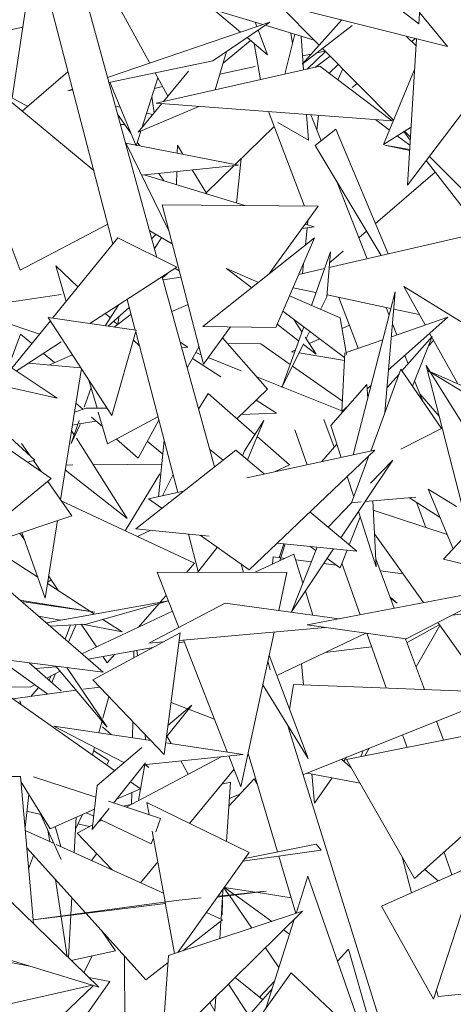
# Model space of a CAD drawing. Header units: metres. Extents: x -14.5 to 19.7, y -19.1 to 4.
# Tile 165 of 218: x 17.7523 to 17.8368, y 2.847 to 3.0391. Entities that reach past the tile are written whole.
import ezdxf

# ---------------------------------------------------------------- set-up
doc = ezdxf.new("R2010")
doc.units = ezdxf.units.M
doc.layers.add('G-IMPT', color=7, linetype='Continuous', lineweight=5)
doc.layers.add('L-PLNT', color=7, linetype='Continuous', lineweight=5, true_color=0x005900)

# ---------------------------------------------------------------- blocks, each defined once
blk = doc.blocks.new('ÁRVORES ORNAMENTAIS - Pequeno e Médio Porte - Ipê-roxo-2976198-A')
at = {"layer": 'G-IMPT', "color": 253, "true_color": 0xaaaaaa}
for p, q in [((7.3042, 2.99272), (7.28425, 3.0654)), ((7.35529, 3.03829), (7.35707, 3.06589)), ((7.29562, 2.9953), (7.27809, 3.0625)), ((7.3028, 3.03063), (7.28901, 3.05588)), ((7.35529, 3.03829), (7.33164, 3.05631)), ((7.27596, 3.02383), (7.27998, 3.05064)), ((7.31543, 3.04529), (7.36086, 3.03384)), ((7.30501, 3.04422), (7.32485, 3.03815)), ((7.31525, 3.04109), (7.32051, 3.03667)), ((7.33584, 3.0341), (7.32784, 3.04217)), ((7.36086, 3.03384), (7.35543, 3.04049)), ((7.32625, 3.03862), (7.29456, 3.02783)), ((7.31513, 3.03104), (7.32625, 3.03862)), ((7.32339, 3.03859), (7.32371, 3.03776)), ((7.3325, 3.03038), (7.34027, 3.03903)), ((7.27803, 3.03765), (7.27417, 3.03679)), ((7.32397, 3.03707), (7.32579, 3.03223)), ((7.32533, 3.038), (7.33486, 3.03508)), ((7.34225, 3.03796), (7.3325, 3.03038)), ((7.31714, 3.03063), (7.32243, 3.03505)), ((7.32179, 3.03559), (7.32579, 3.03223)), ((7.33112, 3.03623), (7.32916, 3.02846)), ((7.33067, 3.03444), (7.33029, 3.03648)), ((7.33235, 3.03585), (7.3328, 3.02928)), ((7.35473, 3.03395), (7.35279, 3.03588)), ((7.37542, 3.03632), (7.35308, 3.00678)), ((7.35308, 3.00678), (7.35481, 3.03537)), ((7.35463, 3.03541), (7.35386, 3.03482)), ((7.31559, 3.02539), (7.3178, 3.03287)), ((7.32437, 3.02737), (7.32315, 3.03445)), ((7.33352, 3.02944), (7.33706, 3.03287)), ((7.33536, 3.03261), (7.33697, 3.03296)), ((7.35035, 3.01947), (7.33647, 3.03347)), ((7.29187, 3.00967), (7.26625, 3.03093)), ((7.31513, 3.03104), (7.29483, 3.02685)), ((7.33262, 3.03201), (7.33428, 3.03237)), ((7.33512, 3.0298), (7.33796, 3.03196)), ((7.27752, 2.99019), (7.26261, 3.02986)), ((7.27793, 3.02124), (7.28686, 3.02889)), ((7.336, 3.03), (7.30408, 3.02279)), ((7.30548, 3.02311), (7.31037, 3.02907)), ((7.3165, 3.02848), (7.32335, 3.02998)), ((7.35009, 3.01935), (7.336, 3.03)), ((7.33778, 3.02866), (7.33954, 3.03037)), ((7.34043, 3.02947), (7.33947, 3.02738)), ((7.35445, 3.02934), (7.34839, 3.01474)), ((7.30439, 3.02771), (7.30125, 3.01795)), ((7.30634, 3.02416), (7.30385, 3.02871)), ((7.27252, 3.02572), (7.27901, 3.02216)), ((7.28774, 3.02551), (7.28681, 3.02519)), ((7.28777, 3.02539), (7.28681, 3.02519)), ((7.29501, 3.02688), (7.30013, 3.0145)), ((7.30374, 3.02569), (7.30531, 3.02603)), ((7.34327, 3.02661), (7.34225, 3.02583)), ((7.30323, 3.02411), (7.30366, 3.0209)), ((7.29702, 3.02202), (7.2961, 3.02222)), ((7.30055, 3.01711), (7.30515, 3.02271)), ((7.30055, 3.01711), (7.3124, 3.02217)), ((7.35009, 3.01935), (7.30408, 3.02279)), ((7.29913, 3.01692), (7.29653, 3.02067)), ((7.30342, 3.0206), (7.30219, 3.02087)), ((7.33295, 3.00271), (7.32597, 3.02115)), ((7.3334, 3.0206), (7.33374, 3.01561)), ((7.3362, 3.01548), (7.33422, 3.02054)), ((7.3357, 3.02042), (7.33541, 3.0175)), ((7.34955, 3.01755), (7.3468, 3.0196)), ((7.2971, 3.01861), (7.29794, 3.01864)), ((7.31948, 3.01084), (7.32707, 3.01823)), ((7.33374, 3.01561), (7.32779, 3.01901)), ((7.33911, 3.01775), (7.33503, 3.01457)), ((7.33911, 3.01775), (7.34929, 2.9934)), ((7.35367, 3.01808), (7.34839, 3.01474)), ((7.30104, 3.01732), (7.30013, 3.0145)), ((7.35355, 3.01459), (7.35106, 3.01643)), ((7.35234, 3.01724), (7.35361, 3.0156)), ((7.35365, 3.01615), (7.35248, 3.01733)), ((7.29799, 3.01534), (7.30649, 2.99801)), ((7.29817, 3.01497), (7.32012, 3.01071)), ((7.30084, 3.01445), (7.30035, 3.01517)), ((7.30819, 3.01462), (7.30815, 3.01304)), ((7.30819, 3.01462), (7.30927, 3.01282)), ((7.33503, 3.01457), (7.34793, 2.99309)), ((7.35349, 3.01357), (7.34867, 3.01461)), ((7.34867, 3.01461), (7.3535, 3.01374)), ((7.32066, 3.01199), (7.31971, 3.00331)), ((7.35671, 3.01159), (7.3761, 2.98656)), ((7.36623, 3.00347), (7.35734, 3.01242)), ((7.30122, 3.00876), (7.32012, 3.01071)), ((7.31109, 3.00978), (7.31391, 3.00509)), ((7.31379, 3.0053), (7.31926, 3.01062)), ((7.30171, 3.00881), (7.32137, 3.00281)), ((7.30558, 3.00763), (7.30455, 3.00911)), ((7.30807, 3.00947), (7.30802, 3.00689)), ((7.35845, 3.00934), (7.34681, 2.99933)), ((7.34518, 2.99245), (7.33937, 3.00735)), ((7.30521, 3.00294), (7.33565, 3.00268)), ((7.30521, 3.00294), (7.31329, 2.97191)), ((7.33565, 3.00268), (7.32602, 2.98943)), ((7.27752, 2.99019), (7.2946, 2.99918)), ((7.3325, 2.99836), (7.33484, 2.99869)), ((7.33312, 2.99921), (7.33484, 2.99869)), ((7.33351, 2.9985), (7.33317, 2.99509)), ((7.33365, 2.99989), (7.33357, 2.99908)), ((7.29661, 2.99651), (7.28387, 2.98087)), ((7.3081, 2.99078), (7.29661, 2.99651)), ((7.30279, 2.99789), (7.30719, 2.99534)), ((7.30396, 2.99721), (7.30319, 2.99643)), ((7.30508, 2.99656), (7.30373, 2.99445)), ((7.31318, 2.97926), (7.33496, 2.99651)), ((7.33496, 2.99651), (7.3274, 2.97905)), ((7.36753, 2.99762), (7.3378, 2.99074)), ((7.34508, 2.99784), (7.34358, 2.99656)), ((7.33432, 2.98336), (7.33806, 2.99379)), ((7.33806, 2.99379), (7.33731, 2.98499)), ((7.34054, 2.99395), (7.33788, 2.99166)), ((7.28651, 2.98411), (7.2845, 2.99107)), ((7.28881, 2.98694), (7.2845, 2.99107)), ((7.3081, 2.99078), (7.29114, 2.97982)), ((7.30774, 2.99054), (7.30855, 2.9901)), ((7.32399, 2.98782), (7.31776, 2.99052)), ((7.31776, 2.99052), (7.3227, 2.9868)), ((7.33689, 2.99054), (7.33187, 2.98937)), ((7.33281, 2.99155), (7.33261, 2.98955)), ((7.31543, 2.95184), (7.30524, 2.98893)), ((7.30529, 2.98875), (7.30617, 2.98953)), ((7.30887, 2.98887), (7.3054, 2.98836)), ((7.33521, 2.98584), (7.33075, 2.98678)), ((7.35233, 2.98704), (7.36841, 2.97713)), ((7.35233, 2.98704), (7.35649, 2.97953)), ((7.28556, 2.98546), (7.2695, 2.98311)), ((7.33996, 2.98093), (7.33007, 2.9852)), ((7.33612, 2.98258), (7.33731, 2.98499)), ((7.34984, 2.98275), (7.33738, 2.98538)), ((7.34344, 2.97498), (7.33969, 2.9849)), ((7.34244, 2.95419), (7.35069, 2.98602)), ((7.34867, 2.96248), (7.35069, 2.98602)), ((7.29668, 2.9834), (7.29412, 2.97939)), ((7.2947, 2.9793), (7.29883, 2.98298)), ((7.29999, 2.97854), (7.29842, 2.98453)), ((7.30711, 2.98214), (7.31027, 2.98351)), ((7.34949, 2.9814), (7.34889, 2.98295)), ((7.28134, 2.97776), (7.26882, 2.98189)), ((7.28301, 2.981), (7.30017, 2.97851)), ((7.28301, 2.981), (7.29543, 2.96188)), ((7.2951, 2.98093), (7.29419, 2.98179)), ((7.29588, 2.97913), (7.29917, 2.98165)), ((7.29675, 2.98101), (7.29656, 2.97965)), ((7.32878, 2.98223), (7.3408, 2.97318)), ((7.33996, 2.98093), (7.34115, 2.97376)), ((7.36091, 2.98106), (7.34938, 2.97079)), ((7.36091, 2.98106), (7.34993, 2.97724)), ((7.35535, 2.98159), (7.3504, 2.98264)), ((7.28344, 2.98034), (7.27592, 2.97111)), ((7.29649, 2.9796), (7.29578, 2.98027)), ((7.31318, 2.97926), (7.3274, 2.97905)), ((7.31857, 2.97918), (7.31329, 2.97191)), ((7.32767, 2.97966), (7.33184, 2.97644)), ((7.32857, 2.96732), (7.33282, 2.97918)), ((7.33093, 2.9806), (7.33247, 2.97818)), ((7.34031, 2.97882), (7.34174, 2.97948)), ((7.35097, 2.97761), (7.35015, 2.97973)), ((7.27762, 2.97776), (7.27579, 2.97279)), ((7.27762, 2.97776), (7.27982, 2.9759)), ((7.30017, 2.97851), (7.29543, 2.96188)), ((7.30825, 2.94684), (7.30008, 2.97818)), ((7.33313, 2.97714), (7.33523, 2.97382)), ((7.3333, 2.97687), (7.33395, 2.9782)), ((7.35197, 2.97058), (7.35789, 2.97726)), ((7.35403, 2.96757), (7.35789, 2.97726)), ((7.35738, 2.97792), (7.36286, 2.96803)), ((7.28477, 2.96523), (7.26871, 2.97589)), ((7.28556, 2.97622), (7.27677, 2.97054)), ((7.30078, 2.97549), (7.29962, 2.97659)), ((7.31024, 2.97519), (7.30875, 2.97617)), ((7.30905, 2.97507), (7.31024, 2.97519)), ((7.31013, 2.97114), (7.31241, 2.97531)), ((7.31699, 2.97699), (7.32577, 2.96702)), ((7.31795, 2.9759), (7.32445, 2.97585)), ((7.32445, 2.97585), (7.33019, 2.97184)), ((7.32857, 2.96732), (7.3328, 2.97587)), ((7.33276, 2.97572), (7.33523, 2.97382)), ((7.33391, 2.9759), (7.33594, 2.97683)), ((7.34826, 2.97666), (7.34108, 2.97416)), ((7.35716, 2.97543), (7.35815, 2.97653)), ((7.2821, 2.97398), (7.28422, 2.97219)), ((7.28314, 2.97172), (7.28774, 2.97372)), ((7.31177, 2.97415), (7.31282, 2.97373)), ((7.31421, 2.97317), (7.32065, 2.97061)), ((7.33044, 2.97432), (7.33121, 2.97467)), ((7.33105, 2.97422), (7.33044, 2.97432)), ((7.34076, 2.97258), (7.33191, 2.97407)), ((7.34084, 2.97408), (7.34023, 2.96263)), ((7.35318, 2.97195), (7.35254, 2.9736)), ((7.25155, 2.9717), (7.28358, 2.94956)), ((7.25974, 2.9721), (7.28039, 2.95316)), ((7.28939, 2.97117), (7.27914, 2.97207)), ((7.31115, 2.97302), (7.31668, 2.9694)), ((7.33065, 2.97152), (7.34034, 2.96475)), ((7.35748, 2.9704), (7.3567, 2.97165)), ((7.36502, 2.93916), (7.3567, 2.97165)), ((7.28477, 2.96523), (7.26137, 2.9706)), ((7.28947, 2.97104), (7.28543, 2.94541)), ((7.32367, 2.9694), (7.34024, 2.9628)), ((7.35176, 2.97088), (7.34589, 2.95493)), ((7.34908, 2.96732), (7.35142, 2.96996)), ((7.35176, 2.97088), (7.35968, 2.95932)), ((7.39289, 2.94896), (7.35694, 2.97064)), ((7.35694, 2.97064), (7.39305, 2.95472)), ((7.37215, 2.94688), (7.35757, 2.97026)), ((7.29252, 2.96333), (7.29094, 2.96878)), ((7.33814, 2.95993), (7.34516, 2.96791)), ((7.34516, 2.96791), (7.3453, 2.96521)), ((7.34595, 2.96773), (7.34521, 2.96707)), ((7.35603, 2.96464), (7.35446, 2.96866)), ((7.28999, 2.96349), (7.29137, 2.96731)), ((7.3142, 2.96619), (7.31234, 2.9631)), ((7.32331, 2.95817), (7.3142, 2.96619)), ((7.31981, 2.96125), (7.32577, 2.96702)), ((7.35547, 2.96608), (7.35924, 2.96173)), ((7.28841, 2.96427), (7.28975, 2.96309)), ((7.32357, 2.96489), (7.32749, 2.96233)), ((7.34155, 2.96381), (7.34023, 2.96263)), ((7.28813, 2.96249), (7.29038, 2.96332)), ((7.29038, 2.96332), (7.29448, 2.96333)), ((7.29454, 2.95632), (7.29275, 2.96254)), ((7.32063, 2.96204), (7.32749, 2.96233)), ((7.28745, 2.95644), (7.28906, 2.96092)), ((7.28745, 2.95644), (7.28922, 2.9601)), ((7.28773, 2.96001), (7.2888, 2.96019)), ((7.28903, 2.96023), (7.29235, 2.96079)), ((7.29147, 2.96157), (7.29356, 2.95972)), ((7.29454, 2.95632), (7.30441, 2.96158)), ((7.30052, 2.95357), (7.30457, 2.96097)), ((7.32504, 2.96089), (7.32128, 2.95498)), ((7.32504, 2.96089), (7.32185, 2.95323)), ((7.33876, 2.95568), (7.33675, 2.96108)), ((7.33814, 2.95993), (7.34013, 2.95369)), ((7.28756, 2.9589), (7.28805, 2.95812)), ((7.33351, 2.95227), (7.33112, 2.95905)), ((7.35984, 2.9594), (7.35176, 2.95528)), ((7.27948, 2.95399), (7.2778, 2.95641)), ((7.2885, 2.95743), (7.29839, 2.94181)), ((7.29633, 2.95727), (7.30052, 2.95357)), ((7.30233, 2.95687), (7.30534, 2.95433)), ((7.30561, 2.95698), (7.3045, 2.94603)), ((7.33005, 2.95223), (7.32375, 2.95778)), ((7.33627, 2.95286), (7.33931, 2.95629)), ((7.31959, 2.95512), (7.30012, 2.93979)), ((7.31447, 2.95532), (7.3171, 2.95316)), ((7.31959, 2.95512), (7.32512, 2.95051)), ((7.32128, 2.95498), (7.32091, 2.95402)), ((7.32171, 2.94973), (7.3467, 2.9551)), ((7.3467, 2.9551), (7.32217, 2.93178)), ((7.34555, 2.95401), (7.34217, 2.94483)), ((7.37948, 2.95483), (7.36011, 2.93385)), ((7.27898, 2.95274), (7.28039, 2.95316)), ((7.28161, 2.95092), (7.28011, 2.95307)), ((7.2865, 2.9522), (7.28779, 2.95222)), ((7.29177, 2.95225), (7.30514, 2.95238)), ((7.33005, 2.95223), (7.32728, 2.95093)), ((7.34009, 2.938), (7.35022, 2.95317)), ((7.34588, 2.94868), (7.35022, 2.95317)), ((7.28635, 2.95123), (7.29839, 2.94181)), ((7.30474, 2.95051), (7.29804, 2.9394)), ((7.30734, 2.95034), (7.30528, 2.9462)), ((7.26454, 2.93397), (7.28358, 2.94956)), ((7.28758, 2.94231), (7.28292, 2.94902)), ((7.34132, 2.94999), (7.3426, 2.94599)), ((7.30255, 2.94561), (7.30938, 2.94708)), ((7.36198, 2.93587), (7.3571, 2.94753)), ((7.36263, 2.94414), (7.3571, 2.94753)), ((7.31154, 2.93308), (7.28556, 2.94523)), ((7.30255, 2.94561), (7.30517, 2.94377)), ((7.33759, 2.94009), (7.34216, 2.94483)), ((7.34217, 2.94483), (7.34406, 2.945)), ((7.3448, 2.94507), (7.3547, 2.94594)), ((7.3463, 2.9452), (7.34695, 2.93235)), ((7.35347, 2.94583), (7.35942, 2.94198)), ((7.35666, 2.94002), (7.35479, 2.94498)), ((7.33403, 2.94306), (7.34321, 2.9354)), ((7.34351, 2.94313), (7.34695, 2.93235)), ((7.36082, 2.93865), (7.34639, 2.94341)), ((7.28758, 2.94231), (7.26578, 2.93499)), ((7.2848, 2.94138), (7.28241, 2.92624)), ((7.34172, 2.93664), (7.34386, 2.94202)), ((7.27836, 2.9376), (7.27747, 2.93891)), ((7.27784, 2.93904), (7.28241, 2.92624)), ((7.31442, 2.93833), (7.30012, 2.93979)), ((7.30303, 2.93949), (7.30044, 2.93828)), ((7.31227, 2.93142), (7.31036, 2.93875)), ((7.35619, 2.92538), (7.34662, 2.93881)), ((7.27104, 2.93675), (7.28095, 2.93034)), ((7.31262, 2.93852), (7.32217, 2.93178)), ((7.34321, 2.9354), (7.32764, 2.93698)), ((7.32897, 2.93685), (7.32804, 2.93413)), ((7.32918, 2.93683), (7.3282, 2.93356)), ((7.31598, 2.93615), (7.31214, 2.93126)), ((7.33093, 2.93484), (7.32335, 2.93128)), ((7.33545, 2.93619), (7.33045, 2.92356)), ((7.33045, 2.92356), (7.33866, 2.93586)), ((7.33093, 2.93484), (7.33267, 2.92918)), ((7.33406, 2.93633), (7.33518, 2.93553)), ((7.33994, 2.93215), (7.34131, 2.93559)), ((7.31154, 2.93308), (7.30995, 2.93126)), ((7.32108, 2.93124), (7.32064, 2.93287)), ((7.32675, 2.93287), (7.32686, 2.93428)), ((7.32686, 2.93428), (7.32831, 2.9341)), ((7.32836, 2.93409), (7.32912, 2.93399)), ((7.33127, 2.93371), (7.33431, 2.93332)), ((7.33675, 2.933), (7.33917, 2.93269)), ((7.33739, 2.93396), (7.33994, 2.93215)), ((7.34384, 2.92301), (7.34029, 2.93305)), ((7.35047, 2.92428), (7.34687, 2.93393)), ((7.37845, 2.92936), (7.36011, 2.93385)), ((7.27, 2.93232), (7.29372, 2.91183)), ((7.32955, 2.93122), (7.30427, 2.93128)), ((7.30427, 2.93128), (7.30846, 2.92052)), ((7.32955, 2.93122), (7.32796, 2.92383)), ((7.34775, 2.93158), (7.35218, 2.93101)), ((7.28286, 2.9291), (7.29206, 2.92314)), ((7.28358, 2.92984), (7.2829, 2.92936)), ((7.28503, 2.9277), (7.28309, 2.93057)), ((7.33316, 2.92762), (7.33461, 2.92292)), ((7.37264, 2.92853), (7.33351, 2.92102)), ((7.27747, 2.92587), (7.2921, 2.92354)), ((7.27778, 2.9256), (7.2921, 2.92354)), ((7.28259, 2.92145), (7.30644, 2.92572)), ((7.29043, 2.9212), (7.30644, 2.92572)), ((7.30465, 2.92521), (7.3006, 2.92059)), ((7.30263, 2.91748), (7.31754, 2.92526)), ((7.30602, 2.92678), (7.30484, 2.92543)), ((7.33974, 2.92222), (7.31754, 2.92526)), ((7.34966, 2.92644), (7.35107, 2.92528)), ((7.34974, 2.92624), (7.35107, 2.92528)), ((7.30722, 2.9237), (7.28958, 2.91541)), ((7.36567, 2.92494), (7.35283, 2.91831)), ((7.36635, 2.92343), (7.36176, 2.92292)), ((7.28108, 2.92275), (7.28537, 2.92195)), ((7.29366, 2.92211), (7.29741, 2.91969)), ((7.36798, 2.90882), (7.35897, 2.92148)), ((7.28337, 2.92077), (7.29043, 2.9212)), ((7.28733, 2.92101), (7.28628, 2.91826)), ((7.28843, 2.92108), (7.28699, 2.91765)), ((7.29241, 2.91673), (7.28944, 2.92114)), ((7.28962, 2.92115), (7.29741, 2.91969)), ((7.30875, 2.91948), (7.2917, 2.91032)), ((7.30875, 2.91948), (7.3056, 2.89572)), ((7.30855, 2.918), (7.33704, 2.92053)), ((7.32706, 2.91964), (7.32058, 2.88941)), ((7.32758, 2.91114), (7.34491, 2.91942)), ((7.33351, 2.92102), (7.35283, 2.91831)), ((7.34888, 2.90872), (7.34511, 2.9194)), ((7.35297, 2.91762), (7.35927, 2.92105)), ((7.35938, 2.92091), (7.35473, 2.91284)), ((7.30263, 2.91748), (7.3055, 2.91773)), ((7.30955, 2.91773), (7.30849, 2.91754)), ((7.30941, 2.91808), (7.31792, 2.89624)), ((7.35638, 2.90842), (7.35269, 2.91833)), ((7.29372, 2.91183), (7.25049, 2.91729)), ((7.29596, 2.89262), (7.26311, 2.91569)), ((7.30346, 2.91664), (7.29079, 2.91437)), ((7.29969, 2.91461), (7.29971, 2.91597)), ((7.30041, 2.915), (7.30031, 2.91607)), ((7.34604, 2.91676), (7.337, 2.91565)), ((7.27928, 2.91365), (7.28556, 2.90815)), ((7.29451, 2.91362), (7.29366, 2.91488)), ((7.29597, 2.9153), (7.29451, 2.91362)), ((7.3263, 2.91223), (7.32584, 2.91392)), ((7.32609, 2.91509), (7.33367, 2.89499)), ((7.27563, 2.91279), (7.2829, 2.90752)), ((7.28461, 2.91287), (7.28054, 2.91255)), ((7.28274, 2.91063), (7.28532, 2.91203)), ((7.29453, 2.90107), (7.2845, 2.91299)), ((7.29453, 2.90107), (7.28664, 2.91272)), ((7.3324, 2.91345), (7.33278, 2.90934)), ((7.28349, 2.91103), (7.28319, 2.91024)), ((7.28443, 2.91154), (7.2837, 2.90979)), ((7.3056, 2.89572), (7.2917, 2.91032)), ((7.27949, 2.90886), (7.27271, 2.90895)), ((7.28847, 2.90828), (7.27608, 2.90658)), ((7.27949, 2.90886), (7.28038, 2.90934)), ((7.28114, 2.90879), (7.27962, 2.90707)), ((7.29304, 2.90891), (7.28991, 2.90848)), ((7.32485, 2.90933), (7.33367, 2.89499)), ((7.33083, 2.90941), (7.33008, 2.90451)), ((7.33083, 2.90941), (7.37253, 2.9078)), ((7.27763, 2.90549), (7.2775, 2.90622)), ((7.2775, 2.90622), (7.27771, 2.90543)), ((7.29485, 2.90701), (7.29368, 2.90286)), ((7.33268, 2.89179), (7.37253, 2.9078)), ((7.30606, 2.89918), (7.311, 2.90535)), ((7.311, 2.90535), (7.30636, 2.90142)), ((7.31016, 2.90464), (7.30695, 2.90586)), ((7.31543, 2.90262), (7.31037, 2.90456)), ((7.29351, 2.90228), (7.29286, 2.89997)), ((7.29944, 2.89899), (7.29949, 2.90214)), ((7.34119, 2.89475), (7.37868, 2.9023)), ((7.36006, 2.89855), (7.35869, 2.90224)), ((7.29777, 2.89416), (7.28409, 2.90128)), ((7.30299, 2.89846), (7.28409, 2.90128)), ((7.29359, 2.90112), (7.29532, 2.89961)), ((7.32977, 2.90112), (7.35072, 2.83406)), ((7.30197, 2.89862), (7.30188, 2.89963)), ((7.30695, 2.89787), (7.30615, 2.89929)), ((7.35297, 2.89712), (7.3521, 2.89959)), ((7.29206, 2.89713), (7.29164, 2.89565)), ((7.29482, 2.89456), (7.29187, 2.89647)), ((7.30124, 2.89709), (7.29254, 2.88973)), ((7.32103, 2.89577), (7.30591, 2.89803)), ((7.34443, 2.89651), (7.34395, 2.8953)), ((7.3456, 2.89698), (7.34472, 2.89546)), ((7.29441, 2.89371), (7.29482, 2.89456)), ((7.29821, 2.88547), (7.31688, 2.89534)), ((7.30208, 2.89381), (7.32103, 2.89577)), ((7.31032, 2.89188), (7.30884, 2.89451)), ((7.31821, 2.89548), (7.32058, 2.88941)), ((7.32198, 2.89595), (7.32772, 2.87674)), ((7.34021, 2.89482), (7.3421, 2.89316)), ((7.34116, 2.8952), (7.34063, 2.89444)), ((7.35446, 2.87157), (7.34119, 2.89475)), ((7.29573, 2.88628), (7.302, 2.89411)), ((7.30062, 2.88674), (7.30187, 2.89379)), ((7.30183, 2.89379), (7.30263, 2.8932)), ((7.30195, 2.8938), (7.30263, 2.8932)), ((7.31055, 2.88231), (7.31924, 2.89286)), ((7.2776, 2.89146), (7.25868, 2.89152)), ((7.2776, 2.89146), (7.28011, 2.86276)), ((7.28016, 2.89137), (7.29228, 2.88741)), ((7.32318, 2.89101), (7.3182, 2.88566)), ((7.32318, 2.89101), (7.32374, 2.89004)), ((7.33353, 2.89213), (7.34382, 2.89015)), ((7.33438, 2.89197), (7.33491, 2.88623)), ((7.33837, 2.8912), (7.33491, 2.88623)), ((7.27769, 2.89045), (7.28339, 2.88124)), ((7.29158, 2.88109), (7.29254, 2.88973)), ((7.30099, 2.88908), (7.29631, 2.887)), ((7.30099, 2.88908), (7.29906, 2.89044)), ((7.31852, 2.89032), (7.31683, 2.88994)), ((7.31852, 2.89032), (7.31774, 2.87879)), ((7.27924, 2.88795), (7.27848, 2.88148)), ((7.29924, 2.88602), (7.29928, 2.88832)), ((7.3183, 2.88719), (7.32038, 2.888)), ((7.29202, 2.88509), (7.28339, 2.88124)), ((7.29158, 2.88109), (7.29488, 2.88522)), ((7.29473, 2.88661), (7.30493, 2.88328)), ((7.29913, 2.88596), (7.2977, 2.88564)), ((7.32216, 2.87662), (7.30226, 2.88637)), ((7.30269, 2.88401), (7.30226, 2.88637)), ((7.28157, 2.88402), (7.27886, 2.88469)), ((7.28158, 2.88396), (7.28556, 2.87526)), ((7.28843, 2.88349), (7.28806, 2.87659)), ((7.28831, 2.88118), (7.28971, 2.88406)), ((7.29187, 2.88369), (7.29042, 2.88438)), ((7.29279, 2.8826), (7.29343, 2.88294)), ((7.3031, 2.87833), (7.29316, 2.88307)), ((7.30396, 2.88065), (7.30493, 2.88328)), ((7.28295, 2.88097), (7.28329, 2.87875)), ((7.28435, 2.88168), (7.28545, 2.87777)), ((7.28864, 2.88041), (7.29168, 2.88202)), ((7.29103, 2.88167), (7.28881, 2.88222)), ((7.35446, 2.87157), (7.36613, 2.88202)), ((7.27853, 2.88089), (7.28414, 2.87836)), ((7.29557, 2.8732), (7.28864, 2.88041)), ((7.3031, 2.87833), (7.30352, 2.87947)), ((7.3058, 2.86698), (7.30328, 2.88081)), ((7.26444, 2.87798), (7.29287, 2.85036)), ((7.29025, 2.86489), (7.27882, 2.87754)), ((7.28455, 2.87818), (7.30549, 2.86872)), ((7.32132, 2.87544), (7.33527, 2.87827)), ((7.33621, 2.87709), (7.33527, 2.87827)), ((7.28016, 2.87606), (7.27917, 2.87347)), ((7.29146, 2.87506), (7.29247, 2.87642)), ((7.32216, 2.87662), (7.3083, 2.85712)), ((7.33621, 2.87709), (7.32096, 2.87493)), ((7.32797, 2.87592), (7.33131, 2.86474)), ((7.35385, 2.86878), (7.35204, 2.87579)), ((7.36174, 2.87229), (7.36019, 2.87669)), ((7.30102, 2.87074), (7.30437, 2.87481)), ((7.34798, 2.86616), (7.36673, 2.87452)), ((7.35902, 2.87108), (7.35643, 2.87332)), ((7.35814, 2.848), (7.36673, 2.87452)), ((7.33136, 2.86476), (7.33366, 2.87198)), ((7.34497, 2.83945), (7.33366, 2.87198)), ((7.28442, 2.87134), (7.28672, 2.85634)), ((7.31711, 2.86952), (7.31702, 2.86822)), ((7.31825, 2.86835), (7.31728, 2.86976)), ((7.31734, 2.86983), (7.32335, 2.86889)), ((7.31739, 2.86982), (7.31928, 2.86846)), ((7.28759, 2.86784), (7.28741, 2.86451)), ((7.31286, 2.8678), (7.30846, 2.86734)), ((7.32552, 2.8691), (7.31597, 2.86792)), ((7.32552, 2.8691), (7.31613, 2.86813)), ((7.31701, 2.86805), (7.31672, 2.86365)), ((7.32271, 2.86189), (7.31835, 2.86821)), ((7.31944, 2.86835), (7.32659, 2.86318)), ((7.32358, 2.86886), (7.3304, 2.86779)), ((7.28004, 2.86352), (7.30846, 2.86734)), ((7.30586, 2.86667), (7.28005, 2.86347)), ((7.30765, 2.8569), (7.30582, 2.86688)), ((7.31696, 2.86724), (7.31695, 2.86444)), ((7.35814, 2.848), (7.34798, 2.86616)), ((7.2874, 2.86438), (7.28696, 2.85611)), ((7.30207, 2.85182), (7.29038, 2.86475)), ((7.3326, 2.86517), (7.30512, 2.83815)), ((7.30648, 2.85652), (7.3326, 2.86517)), ((7.31386, 2.86494), (7.31702, 2.86352)), ((7.30923, 2.85743), (7.31702, 2.86352)), ((7.31669, 2.86326), (7.31646, 2.85982)), ((7.32547, 2.84623), (7.33098, 2.86358)), ((7.2934, 2.86141), (7.29613, 2.85747)), ((7.32888, 2.86152), (7.33006, 2.86067)), ((7.328, 2.85421), (7.32536, 2.85805)), ((7.29287, 2.85036), (7.26831, 2.85782)), ((7.27944, 2.85444), (7.27058, 2.85614)), ((7.28751, 2.85558), (7.29613, 2.85747)), ((7.28998, 2.85318), (7.29159, 2.85647)), ((7.29792, 2.8409), (7.2979, 2.85643)), ((7.30648, 2.85652), (7.30512, 2.83815)), ((7.34155, 2.85777), (7.33941, 2.85544)), ((7.34155, 2.85777), (7.34753, 2.83705)), ((7.30207, 2.85182), (7.30638, 2.8552)), ((7.29505, 2.85146), (7.29094, 2.85225)), ((7.31846, 2.83644), (7.3304, 2.85313)), ((7.32482, 2.84793), (7.31947, 2.85226)), ((7.3304, 2.85313), (7.35649, 2.82864)), ((7.29163, 2.85074), (7.26834, 2.8455)), ((7.28416, 2.84332), (7.29182, 2.85068)), ((7.29505, 2.85146), (7.28864, 2.84242)), ((7.32211, 2.84483), (7.31814, 2.85095)), ((7.32718, 2.85161), (7.32421, 2.84842)), ((7.3157, 2.84855), (7.3155, 2.84569)), ((7.32668, 2.85006), (7.31889, 2.84115)), ((7.35905, 2.84857), (7.35873, 2.84981)), ((7.35905, 2.84857), (7.36974, 2.84962)), ((7.31452, 2.84739), (7.3155, 2.84569))]:
    blk.add_line(p, q, dxfattribs=at)

msp = doc.modelspace()

# ---------------------------------------------------------------- block references
at = {"layer": 'L-PLNT', "color": 253, "true_color": 0xaaaaaa}
msp.add_blockref('ÁRVORES ORNAMENTAIS - Pequeno e Médio Porte - Ipê-roxo-2976198-A', (10.47483, 0), dxfattribs=at)

doc.saveas('drawing.dxf')
